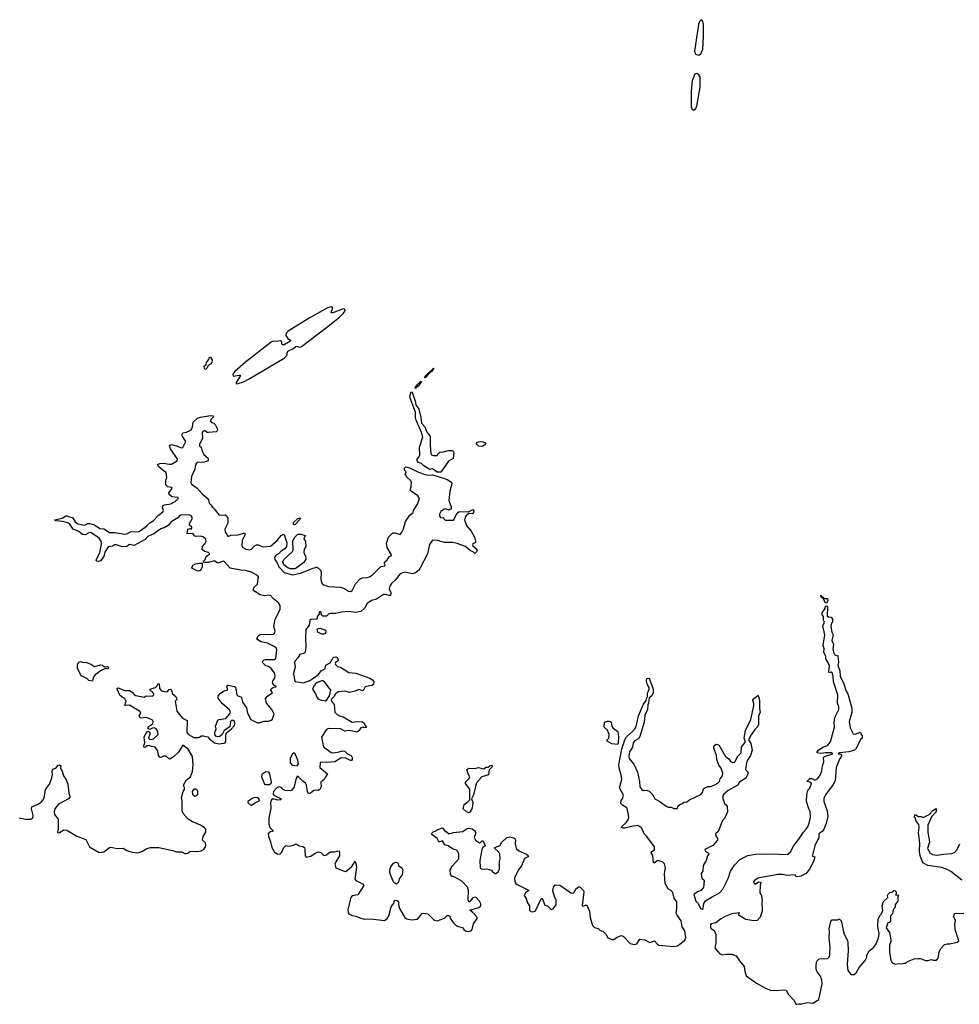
# Model space of a CAD drawing. Extents: x 2673234 to 2760940, y 830506 to 955455.
# Tile 8 of 62: x 2702193 to 2712396, y 847394 to 858086. Entities that reach past the tile are written whole.
import ezdxf

# ---------------------------------------------------------------- set-up
doc = ezdxf.new("R2010")
doc.units = 0

msp = doc.modelspace()

# ---------------------------------------------------------------- linework, layer by layer
at = {"layer": '0CON10XD'}
for points in [[(2709553, 857703), (2709575, 857704), (2709591, 857715), (2709610, 857765), (2709620, 857905), (2709619, 858039), (2709609, 858075), (2709595, 858086), (2709575, 858068), (2709563, 858035), (2709521, 857745), (2709523, 857725), (2709532, 857712), (2709553, 857703)], [(2709515, 857104), (2709535, 857122), (2709545, 857149), (2709581, 857355), (2709584, 857464), (2709567, 857487), (2709545, 857501), (2709525, 857493), (2709496, 857425), (2709484, 857305), (2709485, 857145), (2709495, 857112), (2709515, 857104)], [(2704545, 854132), (2704565, 854134), (2704622, 854155), (2704685, 854187), (2705065, 854410), (2705095, 854438), (2705105, 854486), (2705165, 854514), (2705195, 854539), (2705235, 854530), (2705255, 854536), (2705525, 854742), (2705665, 854855), (2705706, 854895), (2705726, 854925), (2705723, 854943), (2705706, 854946), (2705594, 854904), (2705574, 854904), (2705578, 854918), (2705593, 854953), (2705588, 854965), (2705575, 854968), (2705535, 854956), (2705335, 854846), (2705108, 854705), (2705087, 854683), (2705082, 854655), (2705104, 854624), (2705135, 854605), (2705134, 854595), (2705065, 854557), (2705045, 854554), (2705035, 854594), (2705025, 854600), (2704980, 854590), (2704945, 854595), (2704925, 854585), (2704645, 854368), (2704528, 854265), (2704509, 854235), (2704512, 854215), (2704575, 854227), (2704587, 854225), (2704586, 854215), (2704544, 854145), (2704545, 854132)], [(2704205, 854289), (2704199, 854295), (2704196, 854324), (2704218, 854342), (2704223, 854365), (2704246, 854395), (2704255, 854420), (2704265, 854420), (2704283, 854393), (2704281, 854365), (2704265, 854345), (2704238, 854332), (2704229, 854305), (2704215, 854292), (2704205, 854289)], [(2706595, 854197), (2706591, 854201), (2706596, 854215), (2706685, 854301), (2706690, 854300), (2706665, 854265), (2706631, 854239), (2706605, 854205), (2706595, 854197)], [(2706495, 854085), (2706484, 854085), (2706493, 854087), (2706492, 854095), (2706515, 854127), (2706545, 854156), (2706555, 854158), (2706525, 854111), (2706495, 854085)], [(2706725, 853172), (2706675, 853207), (2706645, 853202), (2706580, 853240), (2706555, 853266), (2706525, 853276), (2706509, 853295), (2706510, 853315), (2706528, 853335), (2706539, 853361), (2706534, 853445), (2706569, 853555), (2706555, 853605), (2706498, 853738), (2706492, 853765), (2706490, 853825), (2706433, 853975), (2706431, 853995), (2706445, 854045), (2706455, 854040), (2706489, 853945), (2706493, 853903), (2706526, 853855), (2706550, 853765), (2706556, 853705), (2706593, 853665), (2706616, 853606), (2706652, 853562), (2706651, 853465), (2706656, 853375), (2706665, 853361), (2706685, 853352), (2706725, 853352), (2706738, 853375), (2706755, 853390), (2706795, 853394), (2706845, 853409), (2706885, 853408), (2706899, 853399), (2706906, 853386), (2706899, 853321), (2706849, 853291), (2706765, 853173), (2706725, 853172)], [(2704983, 851603), (2705023, 851685), (2705020, 851725), (2705005, 851754), (2704948, 851798), (2704915, 851834), (2704895, 851838), (2704855, 851829), (2704805, 851842), (2704737, 851885), (2704730, 851895), (2704739, 851925), (2704775, 851955), (2704785, 852035), (2704775, 852050), (2704705, 852086), (2704644, 852105), (2704595, 852108), (2704480, 852130), (2704415, 852203), (2704405, 852206), (2704345, 852185), (2704305, 852208), (2704245, 852193), (2704205, 852190), (2704190, 852195), (2704188, 852205), (2704207, 852223), (2704217, 852255), (2704257, 852285), (2704245, 852300), (2704200, 852310), (2704174, 852334), (2704179, 852365), (2704205, 852396), (2704218, 852425), (2704214, 852445), (2704190, 852465), (2704165, 852479), (2704104, 852474), (2704090, 852480), (2704075, 852502), (2704065, 852507), (2704012, 852502), (2704020, 852555), (2704045, 852560), (2704055, 852552), (2704062, 852565), (2704062, 852575), (2704036, 852596), (2704036, 852615), (2704066, 852665), (2704067, 852685), (2704055, 852700), (2704035, 852709), (2703943, 852707), (2703934, 852705), (2703912, 852678), (2703839, 852635), (2703807, 852593), (2703768, 852572), (2703725, 852558), (2703648, 852502), (2703585, 852475), (2703557, 852443), (2703435, 852375), (2703385, 852387), (2703355, 852367), (2703305, 852361), (2703245, 852384), (2703222, 852385), (2703202, 852368), (2703155, 852360), (2703145, 852352), (2703117, 852305), (2703106, 852255), (2703069, 852211), (2703045, 852201), (2703030, 852205), (2703024, 852215), (2703031, 852235), (2703062, 852295), (2703081, 852395), (2703077, 852425), (2703056, 852456), (2702965, 852517), (2702945, 852515), (2702905, 852492), (2702875, 852494), (2702835, 852530), (2702773, 852555), (2702737, 852607), (2702715, 852622), (2702658, 852638), (2702586, 852644), (2702570, 852655), (2702655, 852672), (2702695, 852698), (2702705, 852698), (2702735, 852686), (2702765, 852682), (2702796, 852635), (2702825, 852613), (2702895, 852598), (2702934, 852616), (2702955, 852616), (2703005, 852600), (2703065, 852561), (2703105, 852558), (2703168, 852518), (2703225, 852519), (2703335, 852500), (2703355, 852502), (2703395, 852524), (2703485, 852530), (2703515, 852545), (2703570, 852585), (2703605, 852623), (2703641, 852645), (2703697, 852703), (2703752, 852745), (2703756, 852755), (2703743, 852787), (2703750, 852810), (2703765, 852819), (2703835, 852830), (2703881, 852855), (2703914, 852885), (2703915, 852898), (2703845, 852903), (2703815, 852930), (2703813, 852947), (2703849, 852995), (2703845, 853006), (2703803, 853013), (2703780, 853035), (2703780, 853085), (2703792, 853115), (2703785, 853170), (2703755, 853188), (2703702, 853235), (2703690, 853255), (2703715, 853268), (2703755, 853270), (2703815, 853258), (2703842, 853258), (2703902, 853295), (2703907, 853315), (2703832, 853425), (2703820, 853465), (2703845, 853472), (2703915, 853453), (2703945, 853436), (2703965, 853440), (2703996, 853505), (2703958, 853568), (2703958, 853585), (2703965, 853598), (2704005, 853608), (2704054, 853634), (2704071, 853665), (2704078, 853715), (2704125, 853759), (2704155, 853771), (2704265, 853789), (2704294, 853784), (2704296, 853775), (2704268, 853745), (2704266, 853725), (2704275, 853713), (2704300, 853705), (2704315, 853690), (2704338, 853645), (2704340, 853625), (2704325, 853612), (2704245, 853602), (2704230, 853605), (2704205, 853622), (2704185, 853618), (2704174, 853605), (2704178, 853542), (2704144, 853474), (2704145, 853460), (2704162, 853445), (2704175, 853400), (2704192, 853365), (2704240, 853325), (2704240, 853295), (2704195, 853282), (2704125, 853276), (2704108, 853265), (2704098, 853235), (2704096, 853205), (2704059, 853125), (2704050, 853060), (2704055, 853047), (2704120, 853000), (2704175, 852938), (2704230, 852890), (2704242, 852872), (2704251, 852835), (2704274, 852814), (2704282, 852795), (2704310, 852775), (2704315, 852760), (2704360, 852705), (2704425, 852708), (2704445, 852692), (2704454, 852674), (2704455, 852620), (2704420, 852555), (2704425, 852525), (2704445, 852488), (2704455, 852478), (2704465, 852477), (2704485, 852487), (2704565, 852492), (2704635, 852512), (2704643, 852495), (2704610, 852430), (2704604, 852376), (2704616, 852355), (2704650, 852335), (2704685, 852329), (2704710, 852335), (2704740, 852370), (2704765, 852384), (2704785, 852382), (2704835, 852362), (2704915, 852369), (2704988, 852432), (2705034, 852486), (2705055, 852497), (2705064, 852494), (2705093, 852405), (2705091, 852365), (2705071, 852339), (2705031, 852315), (2705004, 852286), (2704972, 852265), (2704960, 852245), (2704962, 852225), (2704989, 852189), (2705006, 852145), (2705064, 852084), (2705155, 852056), (2705242, 852075), (2705380, 852130), (2705415, 852142), (2705425, 852140), (2705459, 852109), (2705467, 852087), (2705464, 852006), (2705475, 851967), (2705485, 851954), (2705545, 851931), (2705675, 851925), (2705719, 851909), (2705765, 851879), (2705788, 851875), (2705805, 851889), (2705839, 851961), (2705885, 852012), (2705915, 852025), (2705965, 852027), (2705992, 852035), (2706025, 852059), (2706113, 852147), (2706157, 852155), (2706161, 852165), (2706154, 852185), (2706156, 852195), (2706185, 852220), (2706207, 852253), (2706228, 852265), (2706230, 852275), (2706183, 852355), (2706177, 852403), (2706198, 852465), (2706245, 852512), (2706265, 852512), (2706325, 852494), (2706340, 852515), (2706362, 852558), (2706382, 852638), (2706430, 852705), (2706467, 852733), (2706468, 852755), (2706513, 852825), (2706536, 852885), (2706515, 852917), (2706433, 852975), (2706444, 853015), (2706447, 853065), (2706439, 853079), (2706392, 853122), (2706390, 853135), (2706380, 853145), (2706390, 853175), (2706370, 853195), (2706370, 853215), (2706385, 853230), (2706425, 853220), (2706522, 853172), (2706585, 853150), (2706630, 853140), (2706675, 853142), (2706795, 853108), (2706834, 853094), (2706883, 853063), (2706887, 853047), (2706865, 852965), (2706853, 852865), (2706877, 852795), (2706878, 852775), (2706855, 852760), (2706815, 852773), (2706795, 852766), (2706765, 852747), (2706750, 852715), (2706753, 852693), (2706765, 852678), (2706795, 852680), (2706800, 852665), (2706815, 852651), (2706852, 852652), (2706905, 852650), (2706942, 852728), (2706964, 852746), (2707065, 852743), (2707115, 852767), (2707125, 852760), (2707122, 852735), (2707111, 852719), (2707075, 852722), (2707045, 852705), (2707029, 852685), (2707024, 852655), (2707045, 852595), (2707095, 852533), (2707132, 852465), (2707144, 852425), (2707143, 852407), (2707114, 852396), (2707109, 852385), (2707115, 852372), (2707157, 852337), (2707160, 852325), (2707155, 852309), (2707135, 852289), (2707122, 852305), (2707085, 852323), (2707035, 852366), (2706945, 852398), (2706895, 852409), (2706805, 852409), (2706729, 852429), (2706675, 852434), (2706642, 852388), (2706621, 852285), (2706538, 852125), (2706525, 852103), (2706492, 852078), (2706455, 852070), (2706375, 852085), (2706325, 852068), (2706269, 852001), (2706230, 851965), (2706213, 851935), (2706207, 851907), (2706224, 851865), (2706219, 851835), (2706205, 851832), (2706167, 851845), (2706145, 851843), (2706069, 851792), (2706015, 851778), (2705966, 851745), (2705942, 851698), (2705899, 851661), (2705845, 851647), (2705765, 851659), (2705687, 851653), (2705625, 851638), (2705565, 851637), (2705548, 851632), (2705525, 851608), (2705485, 851610), (2705470, 851625), (2705465, 851650), (2705452, 851658), (2705440, 851645), (2705450, 851635), (2705423, 851607), (2705422, 851585), (2705415, 851578), (2705359, 851571), (2705345, 851562), (2705338, 851512), (2705299, 851465), (2705296, 851376), (2705299, 851275), (2705292, 851218), (2705282, 851208), (2705235, 851194), (2705215, 851155), (2705186, 851125), (2705178, 851105), (2705185, 851055), (2705166, 850985), (2705176, 850916), (2705185, 850900), (2705275, 850885), (2705345, 850912), (2705378, 850932), (2705438, 850975), (2705467, 851015), (2705505, 851038), (2705512, 851045), (2705517, 851075), (2705565, 851103), (2705595, 851152), (2705606, 851164), (2705625, 851169), (2705640, 851160), (2705653, 851135), (2705652, 851125), (2705624, 851106), (2705619, 851095), (2705623, 851083), (2705643, 851063), (2705675, 851056), (2705766, 850996), (2705845, 850990), (2705995, 850936), (2706025, 850916), (2706039, 850895), (2706034, 850866), (2706020, 850855), (2705991, 850851), (2705945, 850842), (2705927, 850805), (2705915, 850798), (2705875, 850811), (2705836, 850794), (2705775, 850781), (2705725, 850793), (2705655, 850788), (2705624, 850766), (2705605, 850733), (2705577, 850705), (2705579, 850685), (2705607, 850655), (2705616, 850566), (2705640, 850540), (2705665, 850526), (2705705, 850516), (2705805, 850456), (2705855, 850466), (2705915, 850462), (2705935, 850448), (2705943, 850423), (2705960, 850405), (2705955, 850400), (2705935, 850398), (2705925, 850402), (2705898, 850395), (2705877, 850365), (2705855, 850350), (2705775, 850369), (2705725, 850359), (2705675, 850384), (2705545, 850389), (2705523, 850377), (2705472, 850295), (2705491, 850191), (2705575, 850129), (2705605, 850123), (2705663, 850137)], [(2707215, 853450), (2707174, 853454), (2707152, 853475), (2707158, 853495), (2707175, 853503), (2707205, 853506), (2707225, 853503), (2707255, 853488), (2707245, 853468), (2707215, 853450)], [(2705175, 852601), (2705167, 852607), (2705166, 852625), (2705215, 852669), (2705238, 852678), (2705235, 852660), (2705185, 852603), (2705175, 852601)], [(2705135, 852122), (2705105, 852134), (2705060, 852165), (2705052, 852198), (2705063, 852225), (2705155, 852310), (2705164, 852325), (2705159, 852425), (2705176, 852464), (2705212, 852498), (2705245, 852500), (2705292, 852485), (2705277, 852445), (2705296, 852425), (2705302, 852365), (2705283, 852337), (2705278, 852295), (2705298, 852265), (2705302, 852228), (2705278, 852192), (2705185, 852124), (2705135, 852122)], [(2704135, 852096), (2704120, 852100), (2704070, 852125), (2704063, 852137), (2704078, 852162), (2704102, 852178), (2704146, 852186), (2704173, 852183), (2704176, 852145), (2704155, 852103), (2704135, 852096)], [(2710955, 851749), (2710945, 851754), (2710919, 851799), (2710898, 851815), (2710894, 851836), (2710932, 851802), (2710965, 851800), (2710968, 851775), (2710955, 851749)], [(2709837, 849673), (2709829, 849655), (2709829, 849629), (2709846, 849576), (2709875, 849550), (2709878, 849485), (2709845, 849410), (2709825, 849390), (2709779, 849271), (2709749, 849245), (2709752, 849225), (2709772, 849195), (2709770, 849175), (2709721, 849119), (2709632, 849075), (2709635, 849060), (2709672, 849035), (2709678, 849025), (2709661, 849005), (2709648, 848955), (2709615, 848900), (2709610, 848845), (2709594, 848815), (2709601, 848761), (2709622, 848745), (2709626, 848735), (2709620, 848665), (2709595, 848630), (2709555, 848617), (2709513, 848585), (2709534, 848515), (2709560, 848490), (2709585, 848435), (2709605, 848428), (2709614, 848436), (2709623, 848487), (2709642, 848518), (2709705, 848559), (2709760, 848585), (2709791, 848605), (2709827, 848643), (2709885, 848759), (2709911, 848839), (2709954, 848906), (2710013, 848967), (2710100, 849010), (2710185, 849025), (2710375, 849029), (2710505, 849020), (2710535, 849025), (2710565, 849048), (2710601, 849119), (2710655, 849186), (2710705, 849265), (2710732, 849295), (2710755, 849330), (2710765, 849360), (2710779, 849425), (2710777, 849483), (2710758, 849528), (2710738, 849595), (2710741, 849669), (2710752, 849718), (2710765, 849735), (2710785, 849766), (2710790, 849795), (2710775, 849808), (2710742, 849815), (2710775, 849846), (2710795, 849846), (2710829, 849829), (2710861, 849845), (2710885, 849882), (2710902, 849925), (2710910, 849985), (2710926, 850026), (2710923, 850075), (2710934, 850086), (2711022, 850115), (2711004, 850124), (2710944, 850124), (2710885, 850116), (2710853, 850125), (2710854, 850135), (2710869, 850155), (2710914, 850186), (2710964, 850205), (2710998, 850245), (2711042, 850405), (2711036, 850455), (2711043, 850507), (2711089, 850595), (2711089, 850625), (2711073, 850665), (2711077, 850755), (2711029, 850895), (2711027, 850955), (2711015, 850992), (2711005, 851002), (2710985, 850992), (2710978, 851005), (2710987, 851065), (2710982, 851085), (2710946, 851144), (2710946, 851175), (2710927, 851215), (2710929, 851255), (2710917, 851295), (2710936, 851405), (2710914, 851505), (2710931, 851545), (2710923, 851565), (2710922, 851605), (2710907, 851625), (2710906, 851645), (2710938, 851692), (2710945, 851716), (2710955, 851721), (2710964, 851705), (2710961, 851611), (2710975, 851602), (2711005, 851598), (2711020, 851575), (2711020, 851545), (2711008, 851532), (2711001, 851495), (2711011, 851435), (2711026, 851405), (2711014, 851345), (2711031, 851305), (2711024, 851255), (2711029, 851219), (2711045, 851190), (2711078, 851178), (2711086, 851105), (2711079, 851075), (2711100, 851015), (2711104, 850956), (2711143, 850873), (2711168, 850795), (2711186, 850766), (2711231, 850611), (2711228, 850562), (2711202, 850465), (2711212, 850395), (2711245, 850330), (2711265, 850327), (2711325, 850350), (2711330, 850325), (2711340, 850315), (2711340, 850285), (2711325, 850270), (2711278, 850172), (2711257, 850153), (2711195, 850134), (2711100, 850125), (2711082, 850115), (2711110, 850110), (2711122, 850095), (2711094, 850056), (2711059, 849965), (2711048, 849822), (2711028, 849782), (2710945, 849669), (2710925, 849632), (2710925, 849598), (2710960, 849495), (2710970, 849435), (2710952, 849358), (2710920, 849290), (2710908, 849272), (2710870, 849245), (2710870, 849205), (2710827, 849115), (2710801, 849015), (2710803, 849003), (2710826, 848996), (2710816, 848955), (2710776, 848874), (2710734, 848816), (2710675, 848786), (2710635, 848780), (2710620, 848785), (2710615, 848800), (2710525, 848794), (2710475, 848803), (2710425, 848803), (2710210, 848765), (2710167, 848735), (2710160, 848715), (2710173, 848703), (2710186, 848704), (2710217, 848723), (2710235, 848722), (2710242, 848715), (2710233, 848683), (2710232, 848605), (2710248, 848575), (2710257, 848515), (2710252, 848505), (2710257, 848405), (2710235, 848340), (2710200, 848305), (2710165, 848302), (2710080, 848315), (2710007, 848357), (2710000, 848365), (2710010, 848385), (2710005, 848388), (2709925, 848377), (2709855, 848347), (2709805, 848320), (2709751, 848279), (2709703, 848267), (2709695, 848258), (2709696, 848225), (2709704, 848214), (2709736, 848196), (2709753, 848153), (2709752, 848055), (2709744, 848026), (2709745, 848000), (2709795, 847942), (2709825, 847932), (2709865, 847940), (2709925, 847937), (2709975, 847920), (2710008, 847865), (2710061, 847805), (2710066, 847755), (2710083, 847705), (2710193, 847625), (2710285, 847573), (2710354, 847544), (2710395, 847548), (2710415, 847543), (2710485, 847552), (2710515, 847548), (2710542, 847502), (2710604, 847434), (2710623, 847395), (2710635, 847394), (2710655, 847400), (2710688, 847398), (2710745, 847414), (2710805, 847408), (2710871, 847445), (2710907, 847617), (2710905, 847660), (2710887, 847705), (2710854, 847745), (2710843, 847777), (2710842, 847825), (2710848, 847862), (2710873, 847887), (2710965, 847892), (2710987, 847913), (2710992, 847935), (2710994, 848015), (2710983, 848115), (2710988, 848185), (2710983, 848215), (2711000, 848295), (2711015, 848310), (2711075, 848310), (2711085, 848320), (2711095, 848320), (2711112, 848302), (2711144, 848165), (2711183, 848085), (2711186, 848066), (2711191, 847975), (2711179, 847825), (2711185, 847760), (2711214, 847724), (2711227, 847717), (2711255, 847718), (2711276, 847734), (2711308, 847795), (2711375, 847870), (2711392, 847905), (2711392, 847925), (2711415, 847970), (2711470, 848015), (2711495, 848050), (2711519, 848115), (2711526, 848155), (2711513, 848245), (2711517, 848315), (2711535, 848360), (2711550, 848375), (2711567, 848413), (2711557, 848463), (2711575, 848510), (2711620, 848555), (2711618, 848575), (2711625, 848590), (2711643, 848607), (2711665, 848610), (2711682, 848628), (2711695, 848630), (2711710, 848615), (2711710, 848595), (2711702, 848582), (2711735, 848580), (2711740, 848575), (2711730, 848565), (2711730, 848515), (2711705, 848480), (2711700, 848475), (2711700, 848445), (2711680, 848425), (2711672, 848378), (2711650, 848355), (2711650, 848295), (2711638, 848282), (2711622, 848278), (2711602, 848225), (2711638, 848175), (2711652, 848095), (2711652, 848075), (2711638, 848035), (2711638, 847955), (2711654, 847874), (2711665, 847850), (2711675, 847840), (2711705, 847830), (2711745, 847838), (2711775, 847832), (2711795, 847842), (2711815, 847842), (2711835, 847858), (2711905, 847888), (2711945, 847892), (2711975, 847892), (2712031, 847871), (2712055, 847868), (2712095, 847880), (2712115, 847872), (2712147, 847873), (2712166, 847894), (2712178, 847962), (2712195, 848000), (2712237, 848043), (2712265, 848052), (2712295, 848052), (2712372, 848068), (2712390, 848085), (2712353, 848205), (2712348, 848265), (2712354, 848304), (2712337, 848345), (2712345, 848380), (2712445, 848383)], [(2702188, 849418), (2702255, 849406), (2702315, 849404), (2702335, 849418), (2702340, 849445), (2702323, 849515), (2702325, 849540), (2702385, 849563), (2702425, 849590), (2702449, 849615), (2702459, 849635), (2702472, 849725), (2702516, 849784), (2702542, 849855), (2702550, 849885), (2702546, 849925), (2702552, 849948), (2702585, 849957), (2702610, 849990), (2702625, 849996), (2702640, 849985), (2702636, 849955), (2702654, 849925), (2702667, 849875), (2702695, 849840), (2702717, 849785), (2702727, 849687), (2702738, 849655), (2702737, 849643), (2702722, 849625), (2702615, 849567), (2702574, 849515), (2702568, 849485), (2702571, 849455), (2702610, 849405), (2702610, 849295), (2702603, 849265), (2702610, 849255), (2702625, 849258), (2702673, 849287), (2702705, 849285), (2702815, 849221), (2702912, 849182), (2702952, 849105), (2703055, 849041), (2703105, 849049), (2703168, 849095), (2703185, 849100), (2703247, 849087), (2703315, 849090), (2703355, 849064), (2703415, 849047), (2703475, 849040), (2703518, 849052), (2703575, 849087), (2703615, 849097), (2703705, 849097), (2703856, 849066), (2703895, 849048), (2703955, 849050), (2703985, 849030), (2704005, 849030), (2704020, 849035), (2704045, 849058), (2704125, 849052), (2704165, 849061), (2704195, 849081), (2704211, 849105), (2704215, 849125), (2704209, 849149), (2704177, 849177), (2704184, 849215), (2704215, 849265), (2704215, 849295), (2704196, 849315), (2704155, 849338), (2704071, 849375), (2704022, 849405), (2703970, 849465), (2703956, 849495), (2703958, 849605), (2703950, 849635), (2703967, 849705), (2703982, 849728), (2703982, 849745), (2703972, 849775), (2704005, 849830), (2704048, 849865), (2704068, 849922), (2704077, 849995), (2704069, 850085), (2704023, 850163), (2703965, 850207), (2703919, 850131), (2703865, 850081), (2703825, 850057), (2703815, 850058), (2703785, 850088), (2703755, 850088), (2703726, 850074), (2703715, 850077), (2703701, 850095), (2703694, 850145), (2703665, 850188), (2703625, 850193), (2703595, 850206), (2703579, 850201), (2703560, 850185), (2703545, 850182), (2703540, 850205), (2703552, 850235), (2703543, 850295), (2703562, 850335), (2703585, 850360), (2703597, 850357), (2703607, 850345), (2703607, 850325), (2703592, 850285), (2703602, 850272), (2703625, 850268), (2703645, 850278), (2703697, 850323), (2703690, 850365), (2703676, 850386), (2703655, 850396), (2703635, 850394), (2703605, 850378), (2703585, 850390), (2703591, 850409), (2703616, 850424), (2703637, 850445), (2703643, 850465), (2703635, 850480), (2703575, 850510), (2703505, 850500), (2703490, 850525), (2703508, 850555), (2703506, 850566), (2703495, 850578), (2703385, 850642), (2703335, 850640), (2703348, 850685), (2703333, 850713), (2703305, 850728), (2703281, 850751), (2703250, 850815), (2703252, 850828), (2703265, 850830), (2703305, 850812), (2703335, 850803), (2703385, 850803), (2703413, 850785), (2703435, 850758), (2703455, 850748), (2703545, 850728), (2703568, 850742), (2703635, 850740), (2703650, 850755), (2703650, 850765), (2703640, 850775), (2703640, 850785), (2703625, 850790), (2703610, 850805), (2703610, 850815), (2703665, 850833), (2703681, 850849), (2703695, 850878), (2703708, 850875), (2703713, 850823), (2703735, 850796), (2703793, 850787), (2703815, 850812), (2703830, 850815), (2703842, 850802), (2703852, 850765), (2703890, 850735), (2703897, 850717), (2703900, 850705), (2703880, 850685), (2703899, 850579), (2703962, 850502), (2704010, 850475), (2704008, 850345), (2704025, 850323), (2704085, 850293), (2704130, 850290), (2704146, 850294), (2704165, 850310), (2704185, 850310), (2704235, 850297), (2704254, 850275), (2704310, 850235), (2704355, 850223), (2704415, 850229), (2704426, 850235), (2704433, 850255), (2704432, 850315), (2704438, 850342), (2704492, 850385), (2704525, 850422), (2704529, 850445), (2704525, 850469), (2704515, 850476), (2704494, 850476), (2704483, 850465), (2704474, 850406), (2704415, 850368), (2704392, 850325), (2704365, 850302), (2704345, 850297), (2704322, 850305), (2704312, 850325), (2704312, 850345), (2704326, 850386), (2704320, 850415), (2704345, 850480), (2704355, 850488), (2704431, 850499), (2704475, 850550), (2704481, 850565), (2704471, 850591), (2704390, 850660), (2704347, 850717), (2704350, 850745), (2704375, 850772), (2704415, 850797), (2704452, 850808), (2704444, 850845), (2704455, 850861), (2704525, 850846), (2704535, 850838), (2704550, 850755), (2704562, 850742), (2704595, 850732), (2704602, 850725), (2704613, 850675), (2704655, 850613), (2704666, 850555), (2704704, 850485), (2704775, 850451), (2704795, 850449), (2704843, 850467), (2704895, 850468), (2704925, 850478), (2704934, 850486), (2704958, 850545), (2704931, 850595), (2704872, 850665), (2704862, 850715), (2704886, 850744), (2704940, 850775), (2704921, 850805), (2704926, 850824), (2704945, 850836), (2704980, 850845), (2704951, 850861), (2704938, 850885), (2704942, 850905), (2704965, 850934), (2704969, 850965), (2704959, 850995), (2704925, 851041), (2704895, 851062), (2704865, 851070), (2704832, 851102), (2704830, 851115), (2704848, 851135), (2704861, 851139), (2704960, 851140), (2704974, 851145), (2704986, 851245), (2704978, 851265), (2704935, 851292), (2704885, 851314), (2704811, 851331), (2704774, 851354), (2704768, 851365), (2704783, 851395), (2704805, 851408), (2704865, 851413), (2704925, 851410), (2704946, 851414), (2704961, 851425), (2704968, 851445), (2704954, 851495), (2704968, 851575), (2704983, 851603)], [(2705495, 851413), (2705475, 851414), (2705430, 851435), (2705425, 851465), (2705435, 851476), (2705455, 851477), (2705515, 851456), (2705519, 851435), (2705505, 851416), (2705495, 851413)], [(2702975, 850902), (2702945, 850910), (2702923, 850933), (2702865, 850962), (2702852, 850975), (2702820, 851045), (2702820, 851085), (2702835, 851110), (2702855, 851116), (2702875, 851109), (2702922, 851105), (2702973, 851085), (2703005, 851062), (2703075, 851080), (2703092, 851075), (2703115, 851058), (2703145, 851062), (2703156, 851056), (2703150, 851035), (2703125, 851040), (2703070, 851015), (2703025, 850980), (2703015, 850980), (2702998, 850955), (2702985, 850912), (2702975, 850902)], [(2705663, 850137), (2705695, 850146), (2705725, 850142), (2705755, 850112), (2705793, 850095), (2705804, 850075), (2705805, 850052), (2705795, 850042), (2705787, 850043), (2705735, 850068), (2705685, 850070), (2705615, 850028), (2705525, 850018), (2705475, 850024), (2705455, 850019), (2705454, 849964), (2705537, 849895), (2705513, 849865), (2705500, 849835), (2705463, 849805), (2705467, 849757), (2705452, 849725), (2705435, 849717), (2705405, 849720), (2705386, 849714), (2705352, 849685), (2705329, 849679), (2705318, 849705), (2705306, 849775), (2705296, 849795), (2705272, 849812), (2705225, 849862), (2705205, 849870), (2705190, 849835), (2705174, 849756), (2705150, 849720), (2705135, 849712), (2705075, 849716), (2705054, 849725), (2705035, 849749), (2705006, 849754), (2704985, 849744), (2704950, 849705), (2704946, 849676), (2704953, 849665), (2705032, 849625), (2705030, 849615), (2705024, 849614), (2704995, 849612), (2704945, 849624), (2704927, 849613), (2704918, 849585), (2704921, 849525), (2704897, 849415), (2704900, 849355), (2704909, 849315), (2704950, 849275), (2704904, 849265), (2704893, 849245), (2704896, 849215), (2704917, 849157), (2704930, 849095), (2704960, 849045), (2704995, 849023), (2705022, 849028), (2705041, 849045), (2705060, 849095), (2705075, 849112), (2705085, 849118), (2705115, 849113), (2705165, 849121), (2705196, 849136), (2705228, 849115), (2705267, 849107), (2705284, 849095), (2705290, 849075), (2705293, 849005), (2705305, 848991), (2705355, 849002), (2705402, 849035), (2705435, 849048), (2705464, 849044), (2705492, 849015), (2705505, 849011), (2705525, 849016), (2705565, 849048), (2705615, 849048), (2705655, 849059), (2705666, 849045), (2705666, 849005), (2705625, 848942), (2705614, 848915), (2705627, 848875), (2705705, 848842), (2705735, 848836), (2705799, 848890), (2705835, 848950), (2705848, 848908), (2705849, 848885), (2705833, 848753), (2705845, 848738), (2705915, 848703), (2705930, 848685), (2705866, 848584), (2705805, 848572), (2705788, 848555), (2705758, 848425), (2705760, 848395), (2705769, 848375), (2705805, 848357), (2705845, 848351), (2705885, 848332), (2705935, 848320), (2706005, 848323), (2706155, 848304), (2706182, 848325), (2706201, 848355), (2706226, 848454), (2706256, 848494), (2706264, 848526), (2706292, 848522), (2706305, 848510), (2706306, 848476), (2706316, 848435), (2706375, 848336), (2706395, 848321), (2706455, 848311), (2706512, 848318), (2706545, 848360), (2706565, 848380), (2706575, 848382), (2706625, 848378), (2706695, 848307), (2706725, 848300), (2706805, 848331), (2706835, 848357), (2706848, 848358), (2706865, 848350), (2706868, 848328), (2706897, 848285), (2706935, 848246), (2707005, 848223), (2707017, 848205), (2707035, 848192), (2707064, 848186), (2707095, 848193), (2707107, 848205), (2707122, 848268), (2707162, 848325), (2707158, 848345), (2707115, 848390), (2707080, 848415), (2707178, 848445), (2707202, 848465), (2707200, 848485), (2707187, 848515), (2707145, 848558), (2707115, 848549), (2707075, 848502), (2707064, 848524), (2707065, 848635), (2707057, 848667), (2706995, 848731), (2706918, 848775), (2706885, 848787), (2706872, 848802), (2706867, 848855), (2706894, 848896), (2706960, 848975), (2706962, 849025), (2706952, 849055), (2706935, 849069), (2706892, 849082), (2706845, 849116), (2706810, 849125), (2706785, 849168), (2706755, 849158), (2706745, 849160), (2706726, 849196), (2706668, 849238), (2706672, 849255), (2706684, 849266), (2706706, 849274), (2706725, 849290), (2706785, 849310), (2706812, 849272), (2706825, 849270), (2706855, 849247), (2706905, 849261), (2707005, 849272), (2707045, 849300), (2707065, 849307), (2707105, 849299), (2707133, 849283), (2707142, 849265), (2707144, 849245), (2707127, 849205), (2707141, 849175), (2707185, 849148), (2707198, 849152), (2707215, 849169), (2707225, 849168), (2707247, 849115), (2707222, 849098), (2707211, 849075), (2707190, 848955), (2707194, 848875), (2707215, 848861), (2707266, 848866), (2707315, 848849), (2707325, 848840), (2707354, 848814), (2707365, 848813), (2707393, 848835), (2707404, 848865), (2707404, 848945), (2707410, 848975), (2707407, 849025), (2707397, 849045), (2707353, 849085), (2707352, 849095), (2707412, 849118), (2707425, 849150), (2707483, 849207), (2707515, 849212), (2707565, 849199), (2707576, 849176), (2707572, 849135), (2707583, 849085), (2707615, 849061), (2707697, 849025), (2707717, 849005), (2707710, 848995), (2707673, 848977), (2707642, 848898), (2707605, 848851), (2707568, 848765), (2707569, 848725), (2707580, 848705), (2707594, 848695), (2707720, 848635), (2707718, 848625), (2707684, 848606), (2707671, 848575), (2707694, 848544), (2707706, 848495), (2707728, 848465), (2707728, 848415), (2707745, 848400), (2707765, 848398), (2707795, 848410), (2707850, 848525), (2707855, 848540), (2707868, 848548), (2707895, 848470), (2707925, 848462), (2707965, 848422), (2707985, 848432), (2708020, 848475), (2708019, 848525), (2708000, 848565), (2707984, 848625), (2707989, 848665), (2708008, 848692), (2708058, 848688), (2708185, 848601), (2708212, 848605), (2708235, 848650), (2708265, 848670), (2708275, 848670), (2708315, 848630), (2708320, 848615), (2708300, 848465), (2708315, 848460), (2708338, 848472), (2708350, 848470), (2708382, 848405), (2708388, 848335), (2708415, 848250), (2708435, 848228), (2708475, 848217), (2708495, 848197), (2708527, 848187), (2708557, 848157), (2708579, 848115), (2708625, 848098), (2708645, 848099), (2708675, 848121), (2708725, 848143), (2708745, 848133), (2708823, 848053), (2708865, 848042), (2708895, 848051), (2708929, 848101), (2708983, 848093), (2709035, 848066), (2709085, 848084), (2709115, 848051), (2709135, 848038), (2709295, 848020), (2709335, 848030), (2709375, 848058), (2709415, 848089), (2709426, 848115), (2709415, 848193), (2709387, 848237), (2709375, 848299), (2709331, 848361), (2709320, 848385), (2709330, 848435), (2709329, 848505), (2709299, 848545), (2709285, 848608), (2709260, 848635), (2709235, 848648), (2709203, 848705), (2709194, 848815), (2709206, 848875), (2709195, 848918), (2709175, 848942), (2709135, 848952), (2709115, 848952), (2709085, 848930), (2709075, 848930), (2709069, 849009), (2709048, 849045), (2709086, 849073), (2709086, 849105), (2709004, 849215), (2708974, 849244), (2708949, 849305), (2708905, 849334), (2708835, 849324), (2708765, 849306), (2708745, 849306), (2708728, 849315), (2708730, 849325), (2708780, 849370), (2708803, 849405), (2708806, 849425), (2708790, 849525), (2708740, 849555), (2708720, 849575), (2708723, 849607), (2708740, 849625), (2708750, 849665), (2708706, 849745), (2708731, 849835), (2708726, 849885), (2708707, 849945), (2708699, 849995), (2708732, 850168), (2708765, 850265), (2708783, 850297), (2708847, 850355), (2708875, 850389), (2708891, 850425), (2708912, 850525), (2708967, 850653), (2708996, 850694), (2708998, 850715), (2709010, 850735), (2709009, 850771), (2709029, 850815), (2709029, 850835), (2709012, 850862), (2708999, 850905), (2709005, 850931), (2709024, 850934), (2709032, 850925), (2709073, 850815), (2709071, 850775), (2709056, 850744), (2709029, 850721), (2709023, 850665), (2709013, 850645), (2709012, 850595), (2708980, 850535), (2708973, 850457), (2708929, 850301), (2708912, 850278), (2708873, 850255), (2708854, 850235), (2708846, 850185), (2708816, 850135), (2708807, 850085), (2708811, 850065), (2708862, 850002), (2708901, 849915), (2708925, 849815), (2708929, 849755), (2708948, 849728), (2708965, 849716), (2709005, 849718), (2709030, 849710), (2709069, 849669), (2709090, 849625), (2709146, 849596), (2709214, 849544), (2709235, 849536), (2709266, 849536), (2709295, 849522), (2709335, 849520), (2709340, 849545), (2709360, 849565), (2709387, 849573), (2709405, 849588), (2709437, 849593), (2709465, 849613), (2709588, 849672), (2709606, 849694), (2709620, 849735), (2709634, 849746), (2709665, 849759), (2709695, 849759), (2709735, 849772), (2709775, 849795), (2709792, 849815), (2709799, 849841), (2709824, 849875), (2709827, 849905), (2709810, 849960), (2709785, 849990), (2709764, 850054), (2709760, 850095), (2709730, 850175), (2709730, 850195), (2709742, 850208), (2709755, 850218), (2709785, 850210), (2709858, 850085), (2709895, 850060), (2709908, 850038), (2709935, 850019), (2709958, 850025), (2709989, 850085), (2710028, 850125), (2710030, 850185), (2710075, 850245), (2710061, 850285), (2710073, 850367), (2710131, 850485), (2710166, 850635), (2710166, 850656), (2710154, 850696), (2710164, 850716), (2710208, 850748), (2710217, 850737), (2710228, 850695), (2710227, 850607), (2710234, 850565), (2710216, 850524), (2710217, 850433), (2710205, 850407), (2710175, 850377), (2710135, 850319), (2710109, 850265), (2710134, 850225), (2710148, 850155), (2710129, 850095), (2710096, 850045), (2710084, 850015), (2710074, 849945), (2710102, 849912), (2710097, 849885), (2710079, 849851), (2710010, 849805), (2709992, 849775), (2709885, 849717), (2709837, 849673)], [(2705515, 850689), (2705529, 850701), (2705556, 850744), (2705571, 850805), (2705502, 850895), (2705486, 850905), (2705475, 850905), (2705425, 850888), (2705405, 850875), (2705382, 850845), (2705373, 850815), (2705407, 850767), (2705421, 850731), (2705435, 850712), (2705455, 850700), (2705515, 850689)], [(2708685, 850214), (2708624, 850224), (2708572, 850252), (2708572, 850265), (2708589, 850285), (2708593, 850325), (2708575, 850370), (2708540, 850405), (2708543, 850457), (2708575, 850468), (2708595, 850467), (2708615, 850457), (2708624, 850414), (2708633, 850395), (2708689, 850355), (2708697, 850297), (2708693, 850235), (2708685, 850214)], [(2705205, 849984), (2705221, 850005), (2705213, 850045), (2705185, 850114), (2705175, 850122), (2705165, 850121), (2705151, 850109), (2705130, 850065), (2705129, 850015), (2705151, 849991), (2705205, 849984)], [(2704865, 849780), (2704905, 849782), (2704922, 849795), (2704926, 849806), (2704910, 849895), (2704900, 849915), (2704865, 849917), (2704821, 849889), (2704820, 849865), (2704850, 849785), (2704865, 849780)], [(2707075, 849473), (2707045, 849483), (2707008, 849515), (2707018, 849565), (2707062, 849595), (2707080, 849615), (2707080, 849730), (2707030, 849795), (2707040, 849815), (2707073, 849845), (2707082, 849865), (2707062, 849895), (2707048, 849945), (2707072, 849958), (2707135, 849954), (2707175, 849967), (2707235, 849952), (2707255, 849968), (2707285, 849970), (2707302, 849988), (2707315, 849990), (2707328, 849975), (2707291, 849939), (2707283, 849887), (2707212, 849865), (2707155, 849798), (2707141, 849759), (2707122, 849668), (2707100, 849625), (2707112, 849585), (2707108, 849525), (2707090, 849495), (2707090, 849485), (2707075, 849473)], [(2704095, 849656), (2704115, 849661), (2704126, 849675), (2704126, 849706), (2704115, 849728), (2704105, 849732), (2704085, 849730), (2704066, 849705), (2704070, 849675), (2704095, 849656)], [(2704705, 849554), (2704742, 849578), (2704795, 849602), (2704797, 849615), (2704782, 849635), (2704755, 849639), (2704726, 849634), (2704672, 849598), (2704670, 849585), (2704705, 849554)], [(2712425, 848743), (2712305, 848836), (2712265, 848859), (2712205, 848878), (2712055, 848903), (2712002, 848932), (2711971, 849011), (2711963, 849053), (2711966, 849145), (2711952, 849255), (2711960, 849315), (2711958, 849345), (2711925, 849390), (2711920, 849415), (2711910, 849425), (2711915, 849450), (2711925, 849450), (2711953, 849433), (2711982, 849432), (2712005, 849422), (2712068, 849455), (2712110, 849500), (2712145, 849520), (2712144, 849485), (2712095, 849428), (2712055, 849340), (2712053, 849265), (2712074, 849155), (2712051, 849085), (2712080, 849035), (2712105, 849019), (2712155, 849013), (2712223, 849025), (2712315, 849031), (2712345, 849044), (2712374, 849075), (2712402, 849138)], [(2706285, 848700), (2706265, 848710), (2706254, 848725), (2706222, 848792), (2706214, 848825), (2706214, 848856), (2706224, 848886), (2706252, 848925), (2706275, 848937), (2706293, 848933), (2706302, 848922), (2706305, 848900), (2706342, 848875), (2706352, 848855), (2706345, 848800), (2706314, 848756), (2706305, 848722), (2706285, 848700)]]:
    msp.add_lwpolyline(points, dxfattribs=at)

doc.saveas('drawing.dxf')
